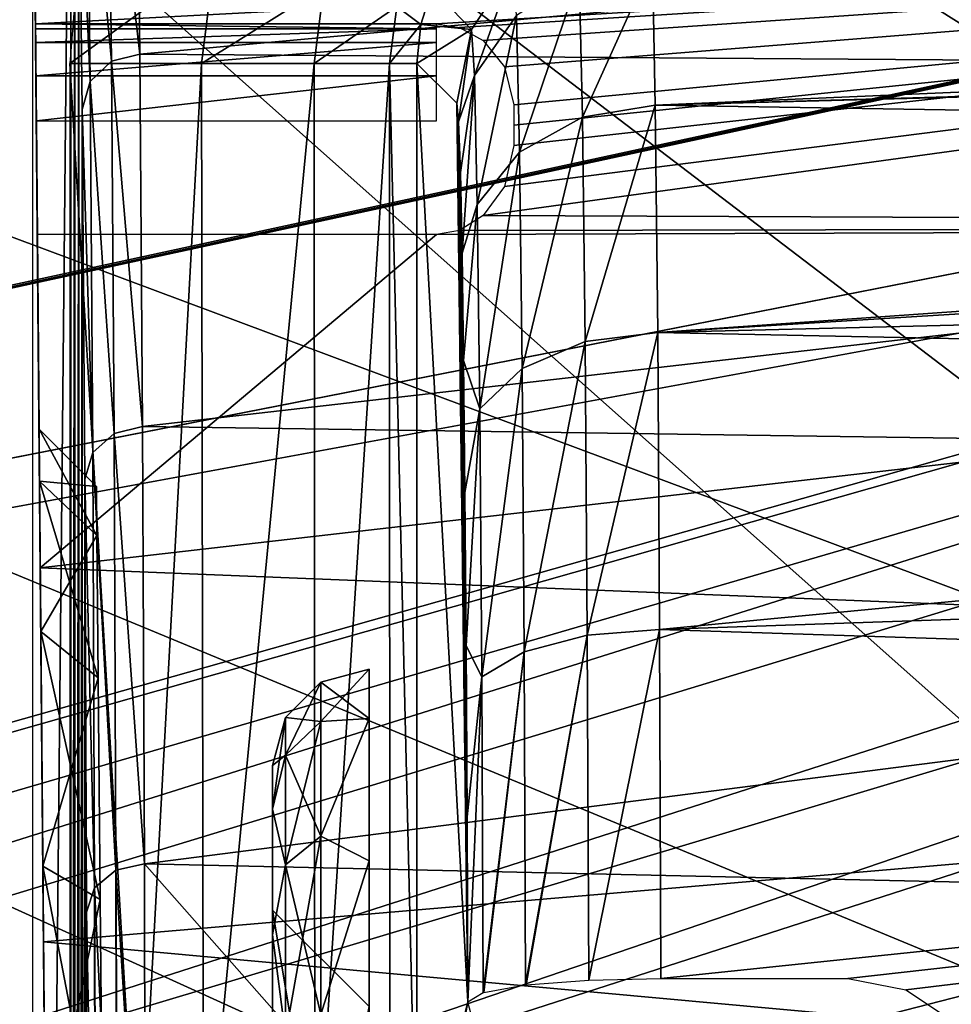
# Model space of a CAD drawing. Header units: millimetres. Extents: x -75 to 75, y -30 to 50.
# Tile 125 of 256: x -16.06 to -11.23, y 12.51 to 17.62. Entities that reach past the tile are written whole.
import ezdxf

# ---------------------------------------------------------------- set-up
doc = ezdxf.new("R2010")
doc.units = ezdxf.units.MM
doc.header["$LTSCALE"] = 81.481481
for name, color, linetype in [('14', 7, 'CONTINUOUS'), ('16', 7, 'CONTINUOUS'), ('31', 7, 'CONTINUOUS'), ('36', 7, 'CONTINUOUS'), ('37', 7, 'CONTINUOUS'), ('4', 7, 'CONTINUOUS'), ('460', 7, 'CONTINUOUS'), ('461', 7, 'CONTINUOUS'), ('466', 7, 'CONTINUOUS'), ('467', 7, 'CONTINUOUS'), ('497', 7, 'CONTINUOUS'), ('517', 7, 'CONTINUOUS'), ('518', 7, 'CONTINUOUS'), ('537', 7, 'CONTINUOUS'), ('538', 7, 'CONTINUOUS'), ('587', 7, 'CONTINUOUS'), ('596', 7, 'CONTINUOUS'), ('598', 7, 'CONTINUOUS'), ('599', 7, 'CONTINUOUS'), ('6', 7, 'CONTINUOUS'), ('604', 7, 'CONTINUOUS'), ('608', 7, 'CONTINUOUS'), ('609', 7, 'CONTINUOUS'), ('618', 7, 'CONTINUOUS'), ('619', 7, 'CONTINUOUS'), ('623', 7, 'CONTINUOUS'), ('624', 7, 'CONTINUOUS'), ('632', 7, 'CONTINUOUS'), ('633', 7, 'CONTINUOUS'), ('75', 7, 'CONTINUOUS'), ('76', 7, 'CONTINUOUS'), ('771', 7, 'CONTINUOUS'), ('8', 7, 'CONTINUOUS')]:
    doc.layers.add(name, color=color, linetype=linetype)

msp = doc.modelspace()

# ---------------------------------------------------------------- linework, layer by layer
at = {"layer": '14', "color": 251, "linetype": 'Continuous', "true_color": 0x565d62}
for points in [[(-58.6077, 7.0323, 96.607), (-58.9411, 32.5, 96.9404), (58.9411, 32.5, 96.9404), (-58.6077, 7.0323, 96.607)], [(-58.5539, 7.0314, 96.607), (-58.6077, 7.0323, 96.607), (58.9411, 32.5, 96.9404), (-58.5539, 7.0314, 96.607)], [(-58.5, 7.0311, 96.607), (-58.5539, 7.0314, 96.607), (58.9411, 32.5, 96.9404), (-58.5, 7.0311, 96.607)], [(-2.3593, 18.0402, 96.7511), (-58.5, 7.0311, 96.607), (58.9411, 32.5, 96.9404), (-2.3593, 18.0402, 96.7511)], [(-2.5034, 7.0311, 96.607), (-58.5, 7.0311, 96.607), (-2.3593, 18.0402, 96.7511), (-2.5034, 7.0311, 96.607)]]:
    msp.add_3dface(points, dxfattribs=at)
at = {"layer": '16', "color": 251, "linetype": 'Continuous', "true_color": 0x565d62}
for points in [[(-2.7755, 11.5118, -96.6657), (-2.487, 28.0402, -96.882), (-58.9411, 32.5, -96.9404), (-2.7755, 11.5118, -96.6657)], [(-2.8621, 9.2649, -96.6362), (-2.7755, 11.5118, -96.6657), (-58.9411, 32.5, -96.9404), (-2.8621, 9.2649, -96.6362)], [(-2.9458, 7.0311, -96.607), (-2.8621, 9.2649, -96.6362), (-58.9411, 32.5, -96.9404), (-2.9458, 7.0311, -96.607)], [(-58.5, 7.0311, -96.607), (-2.9458, 7.0311, -96.607), (-58.9411, 32.5, -96.9404), (-58.5, 7.0311, -96.607)]]:
    msp.add_3dface(points, dxfattribs=at)
at = {"layer": '31', "color": 251, "linetype": 'Continuous', "true_color": 0x565d62}
for points in [[(-16.1484, 37, 105), (-15.8255, 0, 104.5156), (-16.0087, 20.9913, 105.1397), (-16.1484, 37, 105)], [(-16.0087, 20.9913, 105.1397), (-15.8255, 0, 104.5156), (-16.0053, 20.6113, 105.2183), (-16.0087, 20.9913, 105.1397)], [(-16.0053, 20.6113, 105.2183), (-15.8255, 0, 104.5156), (-16.0025, 20.2898, 105.4357), (-16.0053, 20.6113, 105.2183)], [(-16.0025, 20.2898, 105.4357), (-15.8255, 0, 104.5156), (-16.0007, 20.0753, 105.759), (-16.0025, 20.2898, 105.4357)], [(-15.8255, 0, 104.5156), (-16, 20, 106.1397), (-16.0007, 20.0753, 105.759), (-15.8255, 0, 104.5156)], [(-16, 20, 115.2599), (-16, 20, 106.1397), (-15.9409, 13.229, 111.5534), (-16, 20, 115.2599)], [(-15.9997, 19.9701, 116.7727), (-16, 20, 115.2599), (-15.9409, 13.229, 111.5534), (-15.9997, 19.9701, 116.7727)], [(-16, 20, 106.1397), (-15.8255, 0, 104.5156), (-15.9409, 13.229, 111.5534), (-16, 20, 106.1397)], [(-15.9964, 19.5893, 118.8363), (-15.9997, 19.9701, 116.7727), (-15.9515, 14.4449, 112.7695), (-15.9964, 19.5893, 118.8363)], [(-15.9515, 14.4449, 112.7695), (-15.9997, 19.9701, 116.7727), (-15.9409, 13.229, 111.5534), (-15.9515, 14.4449, 112.7695)], [(-15.9894, 18.7863, 120.7751), (-15.9964, 19.5893, 118.8363), (-15.9515, 14.4449, 112.7695), (-15.9894, 18.7863, 120.7751)], [(-15.979, 17.5963, 122.5035), (-15.9894, 18.7863, 120.7751), (-15.9583, 15.2256, 114.3019), (-15.979, 17.5963, 122.5035)], [(-15.9583, 15.2256, 114.3019), (-15.9894, 18.7863, 120.7751), (-15.9515, 14.4449, 112.7695), (-15.9583, 15.2256, 114.3019)], [(-15.9788, 17.5706, 123.0929), (-15.979, 17.5963, 122.5035), (-15.9583, 15.2256, 114.3019), (-15.9788, 17.5706, 123.0929)], [(-15.9782, 17.5004, 123.3273), (-15.9788, 17.5706, 123.0929), (-15.9583, 15.2256, 114.3019), (-15.9782, 17.5004, 123.3273)], [(-15.9767, 17.3273, 123.5004), (-15.9782, 17.5004, 123.3273), (-15.9583, 15.2256, 114.3019), (-15.9767, 17.3273, 123.5004)], [(-15.9746, 17.0929, 123.5706), (-15.9767, 17.3273, 123.5004), (-15.9583, 15.2256, 114.3019), (-15.9746, 17.0929, 123.5706)], [(-15.9695, 16.5035, 123.5963), (-15.9746, 17.0929, 123.5706), (-15.9607, 15.4944, 116), (-15.9695, 16.5035, 123.5963)], [(-15.9607, 15.4944, 116), (-15.9746, 17.0929, 123.5706), (-15.9583, 15.2256, 114.3019), (-15.9607, 15.4944, 116)], [(-15.9544, 14.7751, 124.7863), (-15.9695, 16.5035, 123.5963), (-15.9583, 15.2254, 117.6985), (-15.9544, 14.7751, 124.7863)], [(-15.9695, 16.5035, 123.5963), (-15.9607, 15.4944, 116), (-15.9583, 15.2254, 117.6985), (-15.9695, 16.5035, 123.5963)], [(-15.9515, 14.4447, 119.2308), (-15.9544, 14.7751, 124.7863), (-15.9583, 15.2254, 117.6985), (-15.9515, 14.4447, 119.2308)], [(-15.9409, 13.2286, 120.4469), (-15.9544, 14.7751, 124.7863), (-15.9515, 14.4447, 119.2308), (-15.9409, 13.2286, 120.4469)], [(-15.9375, 12.8364, 125.5893), (-15.9544, 14.7751, 124.7863), (-15.9409, 13.2286, 120.4469), (-15.9375, 12.8364, 125.5893)], [(-15.9409, 13.229, 111.5534), (-15.8255, 0, 104.5156), (-15.9275, 11.6966, 110.7725), (-15.9409, 13.229, 111.5534)], [(-15.9275, 11.6962, 121.2276), (-15.9375, 12.8364, 125.5893), (-15.9409, 13.2286, 120.4469), (-15.9275, 11.6962, 121.2276)], [(-15.9195, 10.7727, 125.9701), (-15.9375, 12.8364, 125.5893), (-15.9275, 11.6962, 121.2276), (-15.9195, 10.7727, 125.9701)]]:
    msp.add_3dface(points, dxfattribs=at)
at = {"layer": '36', "color": 251, "linetype": 'Continuous', "true_color": 0x565d62}
for points in [[(-15.9788, 17.5706, 123.0929), (-15.9782, 17.5004, 123.3273), (-13.9, 17.5706, 123.0929), (-15.9788, 17.5706, 123.0929)], [(-13.9, 17.5706, 123.0929), (-15.9782, 17.5004, 123.3273), (-13.9, 17.5004, 123.3273), (-13.9, 17.5706, 123.0929)], [(-15.9782, 17.5004, 123.3273), (-15.9767, 17.3273, 123.5004), (-13.9, 17.5004, 123.3273), (-15.9782, 17.5004, 123.3273)], [(-13.9, 17.5004, 123.3273), (-15.9767, 17.3273, 123.5004), (-13.9, 17.3273, 123.5004), (-13.9, 17.5004, 123.3273)], [(-15.9767, 17.3273, 123.5004), (-15.9746, 17.0929, 123.5706), (-13.9, 17.3273, 123.5004), (-15.9767, 17.3273, 123.5004)], [(-13.9, 17.3273, 123.5004), (-15.9746, 17.0929, 123.5706), (-13.9, 17.0929, 123.5706), (-13.9, 17.3273, 123.5004)]]:
    msp.add_3dface(points, dxfattribs=at)
at = {"layer": '37', "color": 251, "linetype": 'Continuous', "true_color": 0x565d62}
for points in [[(-15.979, 17.5963, 122.5035), (-15.9788, 17.5706, 123.0929), (-13.9, 17.5706, 123.0929), (-15.979, 17.5963, 122.5035)], [(-13.9, 17.5963, 122.5035), (-15.979, 17.5963, 122.5035), (-13.9, 17.5706, 123.0929), (-13.9, 17.5963, 122.5035)]]:
    msp.add_3dface(points, dxfattribs=at)
at = {"layer": '4', "color": 251, "linetype": 'Continuous', "true_color": 0x565d62}
for points in [[(-15.979, 17.5963, 122.5035), (-0.5, 18.4125, 121.4064), (-15.9894, 18.7863, 120.7751), (-15.979, 17.5963, 122.5035)], [(-13.9, 17.5963, 122.5035), (-0.5, 18.4125, 121.4064), (-15.979, 17.5963, 122.5035), (-13.9, 17.5963, 122.5035)], [(-13.7818, 17.5775, 122.5255), (-0.5, 18.4125, 121.4064), (-13.9, 17.5963, 122.5035), (-13.7818, 17.5775, 122.5255)], [(-13.6584, 17.5107, 122.6022), (-0.5, 18.4125, 121.4064), (-13.7818, 17.5775, 122.5255), (-13.6584, 17.5107, 122.6022)], [(-13.6588, 16.6018, 123.5111), (-0.5, 18.4125, 121.4064), (-13.5481, 16.753, 123.3755), (-13.6588, 16.6018, 123.5111)], [(-0.5, 16.5486, 123.5575), (-0.5, 18.4125, 121.4064), (-13.6588, 16.6018, 123.5111), (-0.5, 16.5486, 123.5575)], [(-13.5474, 17.374, 122.7545), (-0.5, 18.4125, 121.4064), (-13.6584, 17.5107, 122.6022), (-13.5474, 17.374, 122.7545)], [(-13.5481, 16.753, 123.3755), (-0.5, 18.4125, 121.4064), (-13.5, 16.9648, 123.1758), (-13.5481, 16.753, 123.3755)], [(-13.5, 17.1758, 122.9648), (-0.5, 18.4125, 121.4064), (-13.5474, 17.374, 122.7545), (-13.5, 17.1758, 122.9648)], [(-13.5, 17.0711, 123.0711), (-0.5, 18.4125, 121.4064), (-13.5, 17.1758, 122.9648), (-13.5, 17.0711, 123.0711)], [(-13.5, 16.9648, 123.1758), (-0.5, 18.4125, 121.4064), (-13.5, 17.0711, 123.0711), (-13.5, 16.9648, 123.1758)], [(-13.782, 16.5254, 123.5776), (-0.5, 16.5486, 123.5575), (-13.6588, 16.6018, 123.5111), (-13.782, 16.5254, 123.5776)], [(-15.9544, 14.7751, 124.7863), (-0.5, 16.5486, 123.5575), (-13.9, 16.5035, 123.5963), (-15.9544, 14.7751, 124.7863)], [(-0.5, 14.1542, 125.0963), (-0.5, 16.5486, 123.5575), (-15.9544, 14.7751, 124.7863), (-0.5, 14.1542, 125.0963)], [(-13.9, 16.5035, 123.5963), (-0.5, 16.5486, 123.5575), (-13.782, 16.5254, 123.5776), (-13.9, 16.5035, 123.5963)], [(-15.9695, 16.5035, 123.5963), (-15.9544, 14.7751, 124.7863), (-13.9, 16.5035, 123.5963), (-15.9695, 16.5035, 123.5963)], [(-15.9375, 12.8364, 125.5893), (-0.5, 14.1542, 125.0963), (-15.9544, 14.7751, 124.7863), (-15.9375, 12.8364, 125.5893)], [(-0.5, 11.4231, 125.8982), (-0.5, 14.1542, 125.0963), (-15.9375, 12.8364, 125.5893), (-0.5, 11.4231, 125.8982)], [(-15.9195, 10.7727, 125.9701), (-0.5, 11.4231, 125.8982), (-15.9375, 12.8364, 125.5893), (-15.9195, 10.7727, 125.9701)]]:
    msp.add_3dface(points, dxfattribs=at)
at = {"layer": '460', "color": 251, "linetype": 'Continuous', "true_color": 0x464b4f}
for points in [[(-15.9931, -0.0814, 159.707), (-15.9931, 20.0814, 159.707), (-15.7958, 19.8841, 137.0956), (-15.9931, -0.0814, 159.707)], [(-15.7958, 0.1159, 137.0956), (-15.9931, -0.0814, 159.707), (-15.7958, 19.8841, 137.0956), (-15.7958, 0.1159, 137.0956)], [(-15.7743, 19.5522, 134.6404), (-15.7958, 0.1159, 137.0956), (-15.7958, 19.8841, 137.0956), (-15.7743, 19.5522, 134.6404)], [(-15.7742, 0.4522, 134.6241), (-15.7958, 0.1159, 137.0956), (-15.7743, 19.5522, 134.6404), (-15.7742, 0.4522, 134.6241)], [(-15.7543, 18.6223, 132.3488), (-15.7742, 0.4522, 134.6241), (-15.7743, 19.5522, 134.6404), (-15.7543, 18.6223, 132.3488)], [(-15.7542, 1.3843, 132.3371), (-15.7742, 0.4522, 134.6241), (-15.7543, 18.6223, 132.3488), (-15.7542, 1.3843, 132.3371)], [(-15.737, 17.1528, 130.3598), (-15.7542, 1.3843, 132.3371), (-15.7543, 18.6223, 132.3488), (-15.737, 17.1528, 130.3598)], [(-15.7369, 2.8542, 130.3525), (-15.7542, 1.3843, 132.3371), (-15.737, 17.1528, 130.3598), (-15.7369, 2.8542, 130.3525)], [(-15.7233, 15.2356, 128.7978), (-15.7369, 2.8542, 130.3525), (-15.737, 17.1528, 130.3598), (-15.7233, 15.2356, 128.7978)], [(-15.7233, 4.7701, 128.7943), (-15.7369, 2.8542, 130.3525), (-15.7233, 15.2356, 128.7978), (-15.7233, 4.7701, 128.7943)], [(-15.7143, 12.9906, 127.7607), (-15.7233, 4.7701, 128.7943), (-15.7233, 15.2356, 128.7978), (-15.7143, 12.9906, 127.7607)], [(-15.7145, 10.1128, 127.7826), (-15.7233, 4.7701, 128.7943), (-15.7143, 12.9906, 127.7607), (-15.7145, 10.1128, 127.7826)], [(-15.7134, 10.2975, 127.6533), (-15.7145, 10.1128, 127.7826), (-15.7143, 12.9906, 127.7607), (-15.7134, 10.2975, 127.6533)], [(-15.7104, 10.5585, 127.3132), (-15.7134, 10.2975, 127.6533), (-15.7143, 12.9906, 127.7607), (-15.7104, 10.5585, 127.3132)]]:
    msp.add_3dface(points, dxfattribs=at)
at = {"layer": '461', "color": 251, "linetype": 'Continuous', "true_color": 0x464b4f}
for points in [[(-15.4548, 18.9166, 132.2633), (0.4545, 18.8887, 132.2132), (-15.4376, 17.4389, 130.2285), (-15.4548, 18.9166, 132.2633)], [(0.4545, 18.8887, 132.2132), (0.4729, 17.3268, 130.1104), (-15.4376, 17.4389, 130.2285), (0.4545, 18.8887, 132.2132)], [(-15.4376, 17.4389, 130.2285), (0.4729, 17.3268, 130.1104), (-15.424, 15.5077, 128.6177), (-15.4376, 17.4389, 130.2285)], [(0.4729, 17.3268, 130.1104), (0.4871, 15.2803, 128.4757), (-15.424, 15.5077, 128.6177), (0.4729, 17.3268, 130.1104)], [(-15.424, 15.5077, 128.6177), (0.4871, 15.2803, 128.4757), (-15.4147, 13.2407, 127.5293), (-15.424, 15.5077, 128.6177)], [(0.4871, 15.2803, 128.4757), (0.4964, 12.8845, 127.417), (-15.4147, 13.2407, 127.5293), (0.4871, 15.2803, 128.4757)], [(-15.4147, 13.2407, 127.5293), (0.4964, 12.8845, 127.417), (-13.2402, 10.7761, 127.0296), (-15.4147, 13.2407, 127.5293)], [(-15.4105, 10.7761, 127.0296), (-15.4147, 13.2407, 127.5293), (-13.2402, 10.7761, 127.0296), (-15.4105, 10.7761, 127.0296)], [(0.4964, 12.8845, 127.417), (0.5, 10.2981, 127.0044), (-13.2402, 10.7761, 127.0296), (0.4964, 12.8845, 127.417)]]:
    msp.add_3dface(points, dxfattribs=at)
at = {"layer": '466', "color": 251, "linetype": 'Continuous', "true_color": 0x464b4f}
for points in [[(-14.0018, 17.3902, 160.7157), (-13.7377, 12.5241, 130.4493), (-13.7958, 17.1842, 137.1131), (-14.0018, 17.3902, 160.7157)], [(-14.0018, 11.4672, 160.7157), (-13.7377, 12.5241, 130.4493), (-14.0018, 17.3902, 160.7157), (-14.0018, 11.4672, 160.7157)], [(-13.7958, 17.1842, 137.1131), (-13.7377, 12.5241, 130.4493), (-13.7861, 17.0877, 136.0007), (-13.7958, 17.1842, 137.1131)], [(-13.7861, 17.0877, 136.0007), (-13.7377, 12.5241, 130.4493), (-13.7768, 16.8251, 134.9318), (-13.7861, 17.0877, 136.0007)], [(-13.7768, 16.8251, 134.9318), (-13.7377, 12.5241, 130.4493), (-13.768, 16.4079, 133.9269), (-13.7768, 16.8251, 134.9318)], [(-13.768, 16.4079, 133.9269), (-13.7377, 12.5241, 130.4493), (-13.76, 15.8501, 133.0052), (-13.768, 16.4079, 133.9269)], [(-13.76, 15.8501, 133.0052), (-13.7377, 12.5241, 130.4493), (-13.7528, 15.1662, 132.183), (-13.76, 15.8501, 133.0052)], [(-13.7528, 15.1662, 132.183), (-13.7377, 12.5241, 130.4493), (-13.7466, 14.3717, 131.4744), (-13.7528, 15.1662, 132.183)], [(-13.7466, 14.3717, 131.4744), (-13.7377, 12.5241, 130.4493), (-13.7415, 13.4843, 130.8927), (-13.7466, 14.3717, 131.4744)]]:
    msp.add_3dface(points, dxfattribs=at)
at = {"layer": '467', "color": 251, "linetype": 'Continuous', "true_color": 0x464b4f}
for points in [[(-12.7806, 17.9187, 135.1155), (-12.7662, 17.1745, 133.2459), (1.8629, 17.8044, 134.7192), (-12.7806, 17.9187, 135.1155)], [(1.8629, 17.8044, 134.7192), (-12.7662, 17.1745, 133.2459), (1.4974, 17.5811, 134.1002), (1.8629, 17.8044, 134.7192)], [(1.4974, 17.5811, 134.1002), (-12.7662, 17.1745, 133.2459), (1.4571, 17.5518, 134.0291), (1.4974, 17.5811, 134.1002)], [(1.4571, 17.5518, 134.0291), (-12.7662, 17.1745, 133.2459), (0.8701, 16.9559, 132.8715), (1.4571, 17.5518, 134.0291)], [(-12.7662, 17.1745, 133.2459), (-12.7537, 15.9966, 131.6144), (0.8701, 16.9559, 132.8715), (-12.7662, 17.1745, 133.2459)], [(0.8701, 16.9559, 132.8715), (-12.7537, 15.9966, 131.6144), (0.7885, 16.8315, 132.6771), (0.8701, 16.9559, 132.8715)], [(0.7885, 16.8315, 132.6771), (-12.7537, 15.9966, 131.6144), (0.5612, 16.3265, 131.9921), (0.7885, 16.8315, 132.6771)], [(0.5612, 16.3265, 131.9921), (-12.7537, 15.9966, 131.6144), (0.4747, 15.723, 131.3335), (0.5612, 16.3265, 131.9921)], [(-12.7537, 15.9966, 131.6144), (-12.7438, 14.4563, 130.3195), (0.4747, 15.723, 131.3335), (-12.7537, 15.9966, 131.6144)], [(0.4747, 15.723, 131.3335), (-12.7438, 14.4563, 130.3195), (0.4822, 14.9101, 130.6364), (0.4747, 15.723, 131.3335)], [(0.4822, 14.9101, 130.6364), (-12.7438, 14.4563, 130.3195), (0.4885, 14.0258, 130.0585), (0.4822, 14.9101, 130.6364)], [(-12.7438, 14.4563, 130.3195), (-12.7371, 12.6465, 129.4397), (0.4885, 14.0258, 130.0585), (-12.7438, 14.4563, 130.3195)], [(-12.7371, 12.6465, 129.4397), (-11.7674, 12.6465, 129.4397), (0.4885, 14.0258, 130.0585), (-12.7371, 12.6465, 129.4397)], [(0.4885, 14.0258, 130.0585), (-11.7674, 12.6465, 129.4397), (-11.4679, 12.5872, 129.4197), (0.4885, 14.0258, 130.0585)], [(-11.2099, 12.4168, 129.365), (0.4885, 14.0258, 130.0585), (-11.4679, 12.5872, 129.4197), (-11.2099, 12.4168, 129.365)]]:
    msp.add_3dface(points, dxfattribs=at)
at = {"layer": '497', "color": 251, "linetype": 'Continuous', "true_color": 0x464b4f}
for points in [[(-15.4548, 18.9166, 132.2633), (-15.4376, 17.4389, 130.2285), (-15.6036, 18.8788, 132.2765), (-15.4548, 18.9166, 132.2633)], [(-15.6036, 18.8788, 132.2765), (-15.5859, 17.4022, 130.2467), (-15.7138, 18.7711, 132.308), (-15.6036, 18.8788, 132.2765)], [(-15.6036, 18.8788, 132.2765), (-15.4376, 17.4389, 130.2285), (-15.5859, 17.4022, 130.2467), (-15.6036, 18.8788, 132.2765)], [(-15.7543, 18.6223, 132.3488), (-15.7138, 18.7711, 132.308), (-15.6962, 17.2977, 130.295), (-15.7543, 18.6223, 132.3488)], [(-15.7138, 18.7711, 132.308), (-15.5859, 17.4022, 130.2467), (-15.6962, 17.2977, 130.295), (-15.7138, 18.7711, 132.308)], [(-15.737, 17.1528, 130.3598), (-15.7543, 18.6223, 132.3488), (-15.6962, 17.2977, 130.295), (-15.737, 17.1528, 130.3598)], [(-15.4376, 17.4389, 130.2285), (-15.424, 15.5077, 128.6177), (-15.5859, 17.4022, 130.2467), (-15.4376, 17.4389, 130.2285)], [(-15.5859, 17.4022, 130.2467), (-15.5718, 15.4725, 128.6415), (-15.6962, 17.2977, 130.295), (-15.5859, 17.4022, 130.2467)], [(-15.5859, 17.4022, 130.2467), (-15.424, 15.5077, 128.6177), (-15.5718, 15.4725, 128.6415), (-15.5859, 17.4022, 130.2467)], [(-15.737, 17.1528, 130.3598), (-15.6962, 17.2977, 130.295), (-15.6824, 15.3732, 128.7076), (-15.737, 17.1528, 130.3598)], [(-15.6962, 17.2977, 130.295), (-15.5718, 15.4725, 128.6415), (-15.6824, 15.3732, 128.7076), (-15.6962, 17.2977, 130.295)], [(-15.7233, 15.2356, 128.7978), (-15.737, 17.1528, 130.3598), (-15.6824, 15.3732, 128.7076), (-15.7233, 15.2356, 128.7978)], [(-15.5718, 15.4725, 128.6415), (-15.5624, 13.2076, 127.5593), (-15.6824, 15.3732, 128.7076), (-15.5718, 15.4725, 128.6415)], [(-15.424, 15.5077, 128.6177), (-15.4147, 13.2407, 127.5293), (-15.5718, 15.4725, 128.6415), (-15.424, 15.5077, 128.6177)], [(-15.5718, 15.4725, 128.6415), (-15.4147, 13.2407, 127.5293), (-15.5624, 13.2076, 127.5593), (-15.5718, 15.4725, 128.6415)], [(-15.7233, 15.2356, 128.7978), (-15.6824, 15.3732, 128.7076), (-15.6731, 13.1167, 127.644), (-15.7233, 15.2356, 128.7978)], [(-15.6824, 15.3732, 128.7076), (-15.5624, 13.2076, 127.5593), (-15.6731, 13.1167, 127.644), (-15.6824, 15.3732, 128.7076)], [(-15.7143, 12.9906, 127.7607), (-15.7233, 15.2356, 128.7978), (-15.6731, 13.1167, 127.644), (-15.7143, 12.9906, 127.7607)], [(-15.4147, 13.2407, 127.5293), (-15.4105, 10.7761, 127.0296), (-15.5624, 13.2076, 127.5593), (-15.4147, 13.2407, 127.5293)], [(-15.5624, 13.2076, 127.5593), (-15.558, 10.7479, 127.0664), (-15.6731, 13.1167, 127.644), (-15.5624, 13.2076, 127.5593)], [(-15.558, 10.7479, 127.0664), (-15.5624, 13.2076, 127.5593), (-15.5483, 10.7517, 127.0614), (-15.558, 10.7479, 127.0664)], [(-15.5624, 13.2076, 127.5593), (-15.4105, 10.7761, 127.0296), (-15.5483, 10.7517, 127.0614), (-15.5624, 13.2076, 127.5593)], [(-15.7143, 12.9906, 127.7607), (-15.6731, 13.1167, 127.644), (-15.6689, 10.6684, 127.17), (-15.7143, 12.9906, 127.7607)], [(-15.6731, 13.1167, 127.644), (-15.6627, 10.6758, 127.1603), (-15.6689, 10.6684, 127.17), (-15.6731, 13.1167, 127.644)], [(-15.558, 10.7479, 127.0664), (-15.6627, 10.6758, 127.1603), (-15.6731, 13.1167, 127.644), (-15.558, 10.7479, 127.0664)], [(-15.7104, 10.5585, 127.3132), (-15.7143, 12.9906, 127.7607), (-15.6689, 10.6684, 127.17), (-15.7104, 10.5585, 127.3132)]]:
    msp.add_3dface(points, dxfattribs=at)
at = {"layer": '517', "color": 251, "linetype": 'Continuous', "true_color": 0x464b4f}
for points in [[(-13.7197, 17.5669, 137.1104), (-13.5026, 17.8915, 137.1095), (-13.9232, 17.779, 160.7206), (-13.7197, 17.5669, 137.1104)], [(-13.9812, 17.5925, 160.7186), (-13.7197, 17.5669, 137.1104), (-13.9232, 17.779, 160.7206), (-13.9812, 17.5925, 160.7186)], [(-14.0018, 17.3902, 160.7157), (-13.7197, 17.5669, 137.1104), (-13.9812, 17.5925, 160.7186), (-14.0018, 17.3902, 160.7157)], [(-14.0018, 17.3902, 160.7157), (-13.7958, 17.1842, 137.1131), (-13.7197, 17.5669, 137.1104), (-14.0018, 17.3902, 160.7157)]]:
    msp.add_3dface(points, dxfattribs=at)
at = {"layer": '518', "color": 251, "linetype": 'Continuous', "true_color": 0x464b4f}
for points in [[(-13.5026, 17.8915, 137.1095), (-13.7197, 17.5669, 137.1104), (-13.7038, 17.3286, 135.2915), (-13.5026, 17.8915, 137.1095)], [(-13.486, 17.6393, 135.1979), (-13.5026, 17.8915, 137.1095), (-13.7038, 17.3286, 135.2915), (-13.486, 17.6393, 135.1979)], [(-13.1444, 17.1121, 133.2865), (-12.7806, 17.9187, 135.1155), (-13.1606, 17.8467, 135.1368), (-13.1444, 17.1121, 133.2865)], [(-12.7662, 17.1745, 133.2459), (-12.7806, 17.9187, 135.1155), (-13.1444, 17.1121, 133.2865), (-12.7662, 17.1745, 133.2459)], [(-13.4703, 16.9311, 133.4046), (-13.1606, 17.8467, 135.1368), (-13.486, 17.6393, 135.1979), (-13.4703, 16.9311, 133.4046)], [(-13.1444, 17.1121, 133.2865), (-13.1606, 17.8467, 135.1368), (-13.4703, 16.9311, 133.4046), (-13.1444, 17.1121, 133.2865)], [(-13.6889, 16.6597, 133.5833), (-13.486, 17.6393, 135.1979), (-13.7038, 17.3286, 135.2915), (-13.6889, 16.6597, 133.5833)], [(-13.4703, 16.9311, 133.4046), (-13.486, 17.6393, 135.1979), (-13.6889, 16.6597, 133.5833), (-13.4703, 16.9311, 133.4046)], [(-13.7958, 17.1842, 137.1131), (-13.7861, 17.0877, 136.0007), (-13.7197, 17.5669, 137.1104), (-13.7958, 17.1842, 137.1131)], [(-13.7197, 17.5669, 137.1104), (-13.7861, 17.0877, 136.0007), (-13.7038, 17.3286, 135.2915), (-13.7197, 17.5669, 137.1104)], [(-13.7861, 17.0877, 136.0007), (-13.7768, 16.8251, 134.9318), (-13.7038, 17.3286, 135.2915), (-13.7861, 17.0877, 136.0007)], [(-13.7768, 16.8251, 134.9318), (-13.768, 16.4079, 133.9269), (-13.7038, 17.3286, 135.2915), (-13.7768, 16.8251, 134.9318)], [(-13.768, 16.4079, 133.9269), (-13.6889, 16.6597, 133.5833), (-13.7038, 17.3286, 135.2915), (-13.768, 16.4079, 133.9269)], [(-13.1303, 15.9487, 131.6709), (-12.7662, 17.1745, 133.2459), (-13.1444, 17.1121, 133.2865), (-13.1303, 15.9487, 131.6709)], [(-12.7537, 15.9966, 131.6144), (-12.7662, 17.1745, 133.2459), (-13.1303, 15.9487, 131.6709), (-12.7537, 15.9966, 131.6144)], [(-13.4566, 15.8091, 131.8365), (-13.1444, 17.1121, 133.2865), (-13.4703, 16.9311, 133.4046), (-13.4566, 15.8091, 131.8365)], [(-13.1303, 15.9487, 131.6709), (-13.1444, 17.1121, 133.2865), (-13.4566, 15.8091, 131.8365), (-13.1303, 15.9487, 131.6709)], [(-13.6758, 15.5994, 132.0863), (-13.4703, 16.9311, 133.4046), (-13.6889, 16.6597, 133.5833), (-13.6758, 15.5994, 132.0863)], [(-13.4566, 15.8091, 131.8365), (-13.4703, 16.9311, 133.4046), (-13.6758, 15.5994, 132.0863), (-13.4566, 15.8091, 131.8365)], [(-13.768, 16.4079, 133.9269), (-13.76, 15.8501, 133.0052), (-13.6889, 16.6597, 133.5833), (-13.768, 16.4079, 133.9269)], [(-13.76, 15.8501, 133.0052), (-13.6758, 15.5994, 132.0863), (-13.6889, 16.6597, 133.5833), (-13.76, 15.8501, 133.0052)], [(-13.1191, 14.4267, 130.3875), (-12.7537, 15.9966, 131.6144), (-13.1303, 15.9487, 131.6709), (-13.1191, 14.4267, 130.3875)], [(-12.7438, 14.4563, 130.3195), (-12.7537, 15.9966, 131.6144), (-13.1191, 14.4267, 130.3875), (-12.7438, 14.4563, 130.3195)], [(-13.4457, 14.3404, 130.5873), (-13.1303, 15.9487, 131.6709), (-13.4566, 15.8091, 131.8365), (-13.4457, 14.3404, 130.5873)], [(-13.1191, 14.4267, 130.3875), (-13.1303, 15.9487, 131.6709), (-13.4457, 14.3404, 130.5873), (-13.1191, 14.4267, 130.3875)], [(-13.76, 15.8501, 133.0052), (-13.7528, 15.1662, 132.183), (-13.6758, 15.5994, 132.0863), (-13.76, 15.8501, 133.0052)], [(-13.6654, 14.2099, 130.8885), (-13.4566, 15.8091, 131.8365), (-13.6758, 15.5994, 132.0863), (-13.6654, 14.2099, 130.8885)], [(-13.4457, 14.3404, 130.5873), (-13.4566, 15.8091, 131.8365), (-13.6654, 14.2099, 130.8885), (-13.4457, 14.3404, 130.5873)], [(-13.7528, 15.1662, 132.183), (-13.7466, 14.3717, 131.4744), (-13.6758, 15.5994, 132.0863), (-13.7528, 15.1662, 132.183)], [(-13.7466, 14.3717, 131.4744), (-13.6654, 14.2099, 130.8885), (-13.6758, 15.5994, 132.0863), (-13.7466, 14.3717, 131.4744)], [(-13.1115, 12.6379, 129.5136), (-12.7438, 14.4563, 130.3195), (-13.1191, 14.4267, 130.3875), (-13.1115, 12.6379, 129.5136)], [(-12.7371, 12.6465, 129.4397), (-12.7438, 14.4563, 130.3195), (-13.1115, 12.6379, 129.5136), (-12.7371, 12.6465, 129.4397)], [(-13.4383, 12.6124, 129.7314), (-13.1191, 14.4267, 130.3875), (-13.4457, 14.3404, 130.5873), (-13.4383, 12.6124, 129.7314)], [(-13.4348, 12.6128, 129.728), (-13.1191, 14.4267, 130.3875), (-13.4383, 12.6124, 129.7314), (-13.4348, 12.6128, 129.728)], [(-13.1115, 12.6379, 129.5136), (-13.1191, 14.4267, 130.3875), (-13.4348, 12.6128, 129.728), (-13.1115, 12.6379, 129.5136)], [(-13.7466, 14.3717, 131.4744), (-13.7415, 13.4843, 130.8927), (-13.6654, 14.2099, 130.8885), (-13.7466, 14.3717, 131.4744)], [(-13.6582, 12.5729, 130.0601), (-13.4457, 14.3404, 130.5873), (-13.6654, 14.2099, 130.8885), (-13.6582, 12.5729, 130.0601)], [(-13.6556, 12.5737, 130.0542), (-13.4457, 14.3404, 130.5873), (-13.6582, 12.5729, 130.0601), (-13.6556, 12.5737, 130.0542)], [(-13.4383, 12.6124, 129.7314), (-13.4457, 14.3404, 130.5873), (-13.6556, 12.5737, 130.0542), (-13.4383, 12.6124, 129.7314)], [(-13.7415, 13.4843, 130.8927), (-13.7377, 12.5241, 130.4493), (-13.6654, 14.2099, 130.8885), (-13.7415, 13.4843, 130.8927)], [(-13.7377, 12.5241, 130.4493), (-13.6582, 12.5729, 130.0601), (-13.6654, 14.2099, 130.8885), (-13.7377, 12.5241, 130.4493)]]:
    msp.add_3dface(points, dxfattribs=at)
at = {"layer": '537', "color": 251, "linetype": 'Continuous', "true_color": 0x464b4f}
for points in [[(-15.8017, 17.3902, 162.5), (-15.0489, 17.9387, 162.3664), (-15.7643, 17.8465, 162.5), (-15.8017, 17.3902, 162.5)], [(-15.1178, 17.3902, 162.365), (-15.0489, 17.9387, 162.3664), (-15.8017, 17.3902, 162.5), (-15.1178, 17.3902, 162.365)], [(-15.1178, 17.3902, 162.365), (-14.4852, 17.7877, 161.9813), (-15.0489, 17.9387, 162.3664), (-15.1178, 17.3902, 162.365)], [(-14.535, 17.3902, 161.9788), (-14.4852, 17.7877, 161.9813), (-15.1178, 17.3902, 162.365), (-14.535, 17.3902, 161.9788)], [(-14.535, 17.3902, 161.9788), (-14.1057, 17.686, 161.403), (-14.4852, 17.7877, 161.9813), (-14.535, 17.3902, 161.9788)], [(-13.9812, 17.5925, 160.7186), (-13.9232, 17.779, 160.7206), (-14.1057, 17.686, 161.403), (-13.9812, 17.5925, 160.7186)], [(-14.1433, 17.3902, 161.3997), (-14.1057, 17.686, 161.403), (-14.535, 17.3902, 161.9788), (-14.1433, 17.3902, 161.3997)], [(-14.1433, 17.3902, 161.3997), (-13.9812, 17.5925, 160.7186), (-14.1057, 17.686, 161.403), (-14.1433, 17.3902, 161.3997)], [(-14.0018, 17.3902, 160.7157), (-13.9812, 17.5925, 160.7186), (-14.1433, 17.3902, 161.3997), (-14.0018, 17.3902, 160.7157)]]:
    msp.add_3dface(points, dxfattribs=at)
at = {"layer": '538', "color": 251, "linetype": 'Continuous', "true_color": 0x464b4f}
for points in [[(-15.4443, 11.3959, 162.4642), (-15.8017, 17.3902, 162.5), (-15.8017, 11.3945, 162.5), (-15.4443, 11.3959, 162.4642)], [(-15.1178, 17.3902, 162.365), (-15.8017, 17.3902, 162.5), (-15.4443, 11.3959, 162.4642), (-15.1178, 17.3902, 162.365)], [(-15.1089, 11.4001, 162.3613), (-15.1178, 17.3902, 162.365), (-15.4443, 11.3959, 162.4642), (-15.1089, 11.4001, 162.3613)], [(-14.535, 17.3902, 161.9788), (-15.1178, 17.3902, 162.365), (-15.1089, 11.4001, 162.3613), (-14.535, 17.3902, 161.9788)], [(-14.5312, 11.4159, 161.9751), (-14.535, 17.3902, 161.9788), (-15.1089, 11.4001, 162.3613), (-14.5312, 11.4159, 161.9751)], [(-14.1433, 17.3902, 161.3997), (-14.535, 17.3902, 161.9788), (-14.5312, 11.4159, 161.9751), (-14.1433, 17.3902, 161.3997)], [(-14.1429, 11.4393, 161.3987), (-14.1433, 17.3902, 161.3997), (-14.5312, 11.4159, 161.9751), (-14.1429, 11.4393, 161.3987)], [(-14.0018, 11.4672, 160.7157), (-14.0018, 17.3902, 160.7157), (-14.1433, 17.3902, 161.3997), (-14.0018, 11.4672, 160.7157)], [(-14.0018, 11.4672, 160.7157), (-14.1433, 17.3902, 161.3997), (-14.1429, 11.4393, 161.3987), (-14.0018, 11.4672, 160.7157)]]:
    msp.add_3dface(points, dxfattribs=at)
at = {"layer": '587', "color": 251, "linetype": 'Continuous', "true_color": 0x464b4f}
for points in [[(-13.7377, 12.5241, 130.4493), (-14.0018, 11.4672, 160.7157), (-13.9616, 11.3173, 160.7108), (-13.7377, 12.5241, 130.4493)], [(-13.6975, 12.3742, 130.4444), (-13.7377, 12.5241, 130.4493), (-13.9616, 11.3173, 160.7108), (-13.6975, 12.3742, 130.4444)]]:
    msp.add_3dface(points, dxfattribs=at)
at = {"layer": '596', "linetype": 'Continuous'}
for points in [[(-14.75, 13.5239, 117.2825), (-14.75, 13.75, 116), (-14.75, 13.5239, 114.7175), (-14.75, 13.5239, 117.2825)], [(-14.75, 13.5239, 117.2825), (-14.75, 13, 114.2679), (-14.75, 13, 117.7321), (-14.75, 13.5239, 117.2825)], [(-14.75, 13.5239, 117.2825), (-14.75, 13.5239, 114.7175), (-14.75, 13, 114.2679), (-14.75, 13.5239, 117.2825)], [(-14.75, 13.5239, 114.7175), (-14.75, 12.8726, 113.5895), (-14.75, 13, 114.2679), (-14.75, 13.5239, 114.7175)], [(-14.75, 12.8726, 118.4105), (-14.75, 13.5239, 117.2825), (-14.75, 13, 117.7321), (-14.75, 12.8726, 118.4105)], [(-14.75, 10, 119.4641), (-14.75, 12.8726, 118.4105), (-14.75, 13, 117.7321), (-14.75, 10, 119.4641)], [(-14.75, 11.875, 112.7524), (-14.75, 10.6512, 112.307), (-14.75, 13, 114.2679), (-14.75, 11.875, 112.7524)], [(-14.75, 13, 114.2679), (-14.75, 10.6512, 112.307), (-14.75, 10, 112.5359), (-14.75, 13, 114.2679)], [(-14.75, 12.8726, 113.5895), (-14.75, 11.875, 112.7524), (-14.75, 13, 114.2679), (-14.75, 12.8726, 113.5895)], [(-14.75, 11.875, 119.2476), (-14.75, 12.8726, 118.4105), (-14.75, 10, 119.4641), (-14.75, 11.875, 119.2476)]]:
    msp.add_3dface(points, dxfattribs=at)
at = {"layer": '598', "linetype": 'Continuous'}
for points in [[(-14.4998, 14.1831, 116), (-14.4998, 13.9784, 117.2927), (-14.25, 14.25, 116), (-14.4998, 14.1831, 116)], [(-14.25, 14.25, 116), (-14.4998, 13.9784, 117.2927), (-14.25, 13.9937, 117.4536), (-14.25, 14.25, 116)], [(-14.4998, 14.1831, 116), (-14.683, 13.8042, 117.2361), (-14.4998, 13.9784, 117.2927), (-14.4998, 14.1831, 116)], [(-14.683, 14, 116), (-14.683, 13.8042, 117.2361), (-14.4998, 14.1831, 116), (-14.683, 14, 116)], [(-14.75, 13.75, 116), (-14.75, 13.5239, 117.2825), (-14.683, 14, 116), (-14.75, 13.75, 116)], [(-14.683, 14, 116), (-14.75, 13.5239, 117.2825), (-14.683, 13.8042, 117.2361), (-14.683, 14, 116)], [(-14.25, 13.9937, 117.4536), (-14.4998, 13.3842, 118.4588), (-14.25, 13.2557, 118.7318), (-14.25, 13.9937, 117.4536)], [(-14.4998, 13.9784, 117.2927), (-14.4998, 13.3842, 118.4588), (-14.25, 13.9937, 117.4536), (-14.4998, 13.9784, 117.2927)], [(-14.4998, 13.9784, 117.2927), (-14.683, 13.2361, 118.3511), (-14.4998, 13.3842, 118.4588), (-14.4998, 13.9784, 117.2927)], [(-14.683, 13.8042, 117.2361), (-14.683, 13.2361, 118.3511), (-14.4998, 13.9784, 117.2927), (-14.683, 13.8042, 117.2361)], [(-14.683, 13.8042, 117.2361), (-14.75, 13.5239, 117.2825), (-14.683, 13.2361, 118.3511), (-14.683, 13.8042, 117.2361)], [(-14.75, 13.5239, 117.2825), (-14.75, 12.8726, 118.4105), (-14.683, 13.2361, 118.3511), (-14.75, 13.5239, 117.2825)], [(-14.4998, 13.3842, 118.4588), (-14.683, 12.3511, 119.2361), (-14.4998, 12.4588, 119.3842), (-14.4998, 13.3842, 118.4588)], [(-14.683, 13.2361, 118.3511), (-14.683, 12.3511, 119.2361), (-14.4998, 13.3842, 118.4588), (-14.683, 13.2361, 118.3511)], [(-14.4998, 13.3842, 118.4588), (-14.4998, 12.4588, 119.3842), (-14.25, 13.2557, 118.7318), (-14.4998, 13.3842, 118.4588)], [(-14.683, 13.2361, 118.3511), (-14.75, 12.8726, 118.4105), (-14.683, 12.3511, 119.2361), (-14.683, 13.2361, 118.3511)], [(-14.25, 13.2557, 118.7318), (-14.4998, 12.4588, 119.3842), (-14.25, 12.125, 119.6806), (-14.25, 13.2557, 118.7318)], [(-14.75, 12.8726, 118.4105), (-14.75, 11.875, 119.2476), (-14.683, 12.3511, 119.2361), (-14.75, 12.8726, 118.4105)]]:
    msp.add_3dface(points, dxfattribs=at)
at = {"layer": '599', "linetype": 'Continuous'}
for points in [[(-14.4998, 14.1831, 116), (-14.25, 14.25, 116), (-14.25, 13.9937, 114.5464), (-14.4998, 14.1831, 116)], [(-14.683, 14, 116), (-14.4998, 14.1831, 116), (-14.4998, 13.9784, 114.7073), (-14.683, 14, 116)], [(-14.4998, 13.9784, 114.7073), (-14.4998, 14.1831, 116), (-14.25, 13.9937, 114.5464), (-14.4998, 13.9784, 114.7073)], [(-14.75, 13.75, 116), (-14.683, 14, 116), (-14.683, 13.8042, 114.7639), (-14.75, 13.75, 116)], [(-14.683, 13.8042, 114.7639), (-14.683, 14, 116), (-14.4998, 13.9784, 114.7073), (-14.683, 13.8042, 114.7639)], [(-14.25, 13.2557, 113.2682), (-14.4998, 13.3842, 113.5412), (-14.25, 13.9937, 114.5464), (-14.25, 13.2557, 113.2682)], [(-14.4998, 13.3842, 113.5412), (-14.4998, 13.9784, 114.7073), (-14.25, 13.9937, 114.5464), (-14.4998, 13.3842, 113.5412)], [(-14.4998, 13.3842, 113.5412), (-14.683, 13.8042, 114.7639), (-14.4998, 13.9784, 114.7073), (-14.4998, 13.3842, 113.5412)], [(-14.683, 13.2361, 113.6489), (-14.75, 13.5239, 114.7175), (-14.683, 13.8042, 114.7639), (-14.683, 13.2361, 113.6489)], [(-14.75, 13.5239, 114.7175), (-14.75, 13.75, 116), (-14.683, 13.8042, 114.7639), (-14.75, 13.5239, 114.7175)], [(-14.683, 13.2361, 113.6489), (-14.683, 13.8042, 114.7639), (-14.4998, 13.3842, 113.5412), (-14.683, 13.2361, 113.6489)], [(-14.75, 12.8726, 113.5895), (-14.75, 13.5239, 114.7175), (-14.683, 13.2361, 113.6489), (-14.75, 12.8726, 113.5895)], [(-14.4998, 12.4588, 112.6158), (-14.683, 13.2361, 113.6489), (-14.4998, 13.3842, 113.5412), (-14.4998, 12.4588, 112.6158)], [(-14.4998, 12.4588, 112.6158), (-14.4998, 13.3842, 113.5412), (-14.25, 13.2557, 113.2682), (-14.4998, 12.4588, 112.6158)], [(-14.683, 12.3511, 112.7639), (-14.75, 12.8726, 113.5895), (-14.683, 13.2361, 113.6489), (-14.683, 12.3511, 112.7639)], [(-14.683, 12.3511, 112.7639), (-14.683, 13.2361, 113.6489), (-14.4998, 12.4588, 112.6158), (-14.683, 12.3511, 112.7639)], [(-14.25, 12.125, 112.3194), (-14.4998, 12.4588, 112.6158), (-14.25, 13.2557, 113.2682), (-14.25, 12.125, 112.3194)], [(-14.75, 11.875, 112.7524), (-14.75, 12.8726, 113.5895), (-14.683, 12.3511, 112.7639), (-14.75, 11.875, 112.7524)]]:
    msp.add_3dface(points, dxfattribs=at)
at = {"layer": '6', "color": 251, "linetype": 'Continuous', "true_color": 0x565d62}
msp.add_3dface([(-58.517, 0, 104.5156), (-15.8255, 0, 104.5156), (-16.1484, 37, 105), (-58.517, 0, 104.5156)], dxfattribs=at)
at = {"layer": '604', "linetype": 'Continuous'}
msp.add_3dface([(-14.75, 13, 114.2679), (-14.75, 10, 112.5359), (-14.25, 12.5, 114.5566), (-14.75, 13, 114.2679)], dxfattribs=at)
at = {"layer": '608', "linetype": 'Continuous'}
for points in [[(-14.75, 10, 119.4641), (-14.75, 13, 117.7321), (-14.25, 10, 118.8868), (-14.75, 10, 119.4641)], [(-14.75, 13, 117.7321), (-14.25, 12.5, 117.4434), (-14.25, 10, 118.8868), (-14.75, 13, 117.7321)]]:
    msp.add_3dface(points, dxfattribs=at)
at = {"layer": '609', "linetype": 'Continuous'}
for points in [[(-14.25, 12.5, 117.4434), (-14.75, 13, 114.2679), (-14.25, 12.5, 114.5566), (-14.25, 12.5, 117.4434)], [(-14.75, 13, 117.7321), (-14.75, 13, 114.2679), (-14.25, 12.5, 117.4434), (-14.75, 13, 117.7321)]]:
    msp.add_3dface(points, dxfattribs=at)
at = {"layer": '618', "linetype": 'Continuous'}
for points in [[(0, 28.1, 27), (-57, 28.1, 27), (-38.5, 10.6, -14), (0, 28.1, 27)], [(0, 28.1, 27), (-38.5, 10.6, -14), (38.5, 10.6, -14), (0, 28.1, 27)]]:
    msp.add_3dface(points, dxfattribs=at)
at = {"layer": '619', "linetype": 'Continuous'}
for points in [[(-57, 28.1, -87), (0, 28.1, -87), (-38.5, 10.6, -46), (-57, 28.1, -87)], [(0, 28.1, -87), (38.5, 10.6, -46), (-38.5, 10.6, -46), (0, 28.1, -87)]]:
    msp.add_3dface(points, dxfattribs=at)
at = {"layer": '623', "linetype": 'Continuous'}
for points in [[(-56.8408, 28.5, 26.9182), (56.8408, 28.5, 26.9182), (-38.3408, 11, -14.0818), (-56.8408, 28.5, 26.9182)], [(56.8408, 28.5, 26.9182), (38.3408, 11, -14.0818), (-38.3408, 11, -14.0818), (56.8408, 28.5, 26.9182)]]:
    msp.add_3dface(points, dxfattribs=at)
at = {"layer": '624', "linetype": 'Continuous'}
for points in [[(38.3408, 11, -45.9182), (-56.8408, 28.5, -86.9182), (-38.3408, 11, -45.9182), (38.3408, 11, -45.9182)], [(56.8408, 28.5, -86.9182), (-56.8408, 28.5, -86.9182), (38.3408, 11, -45.9182), (56.8408, 28.5, -86.9182)]]:
    msp.add_3dface(points, dxfattribs=at)
at = {"layer": '632', "color": 7, "linetype": 'Continuous', "true_color": 0xe0f2ff}
for points in [[(-25.0688, 26.3386, 168), (-3.9951, 15.4981, 168), (-2.355, 26.3979, 168), (-25.0688, 26.3386, 168)], [(-6.4305, 12.1276, 168), (-5.4797, 14.0057, 168), (-25.0688, 26.3386, 168), (-6.4305, 12.1276, 168)], [(-5.4797, 14.0057, 168), (-3.9951, 15.4981, 168), (-25.0688, 26.3386, 168), (-5.4797, 14.0057, 168)], [(-21.4185, 10.3766, 168), (-6.7544, 10.0477, 168), (-25.0688, 26.3386, 168), (-21.4185, 10.3766, 168)], [(-6.7544, 10.0477, 168), (-6.4305, 12.1276, 168), (-25.0688, 26.3386, 168), (-6.7544, 10.0477, 168)]]:
    msp.add_3dface(points, dxfattribs=at)
at = {"layer": '633', "color": 7, "linetype": 'Continuous', "true_color": 0xe0f2ff}
for points in [[(-25.0665, 25.4563, 165.5), (24.9334, 25.5868, 165.5), (-23.7771, 11.8048, 165.5), (-25.0665, 25.4563, 165.5)], [(24.9334, 25.5868, 165.5), (-23.0312, 11.9552, 165.5), (-23.7771, 11.8048, 165.5), (24.9334, 25.5868, 165.5)], [(-23.0312, 11.9552, 165.5), (24.9334, 25.5868, 165.5), (-22.2846, 11.8087, 165.5), (-23.0312, 11.9552, 165.5)], [(-22.2846, 11.8087, 165.5), (24.9334, 25.5868, 165.5), (-21.6509, 11.3876, 165.5), (-22.2846, 11.8087, 165.5)], [(-21.6509, 11.3876, 165.5), (24.9334, 25.5868, 165.5), (-21.2265, 10.7561, 165.5), (-21.6509, 11.3876, 165.5)], [(24.9334, 25.5868, 165.5), (-2.1288, 16.4794, 165.5), (-21.2265, 10.7561, 165.5), (24.9334, 25.5868, 165.5)], [(-21.2265, 10.7561, 165.5), (-2.1288, 16.4794, 165.5), (-21.0761, 10.0103, 165.5), (-21.2265, 10.7561, 165.5)], [(-2.1288, 16.4794, 165.5), (-4.008, 15.5157, 165.5), (-21.0761, 10.0103, 165.5), (-2.1288, 16.4794, 165.5)], [(-4.008, 15.5157, 165.5), (-5.4974, 14.0185, 165.5), (-21.0761, 10.0103, 165.5), (-4.008, 15.5157, 165.5)], [(-5.4974, 14.0185, 165.5), (-6.4513, 12.1343, 165.5), (-21.0761, 10.0103, 165.5), (-5.4974, 14.0185, 165.5)]]:
    msp.add_3dface(points, dxfattribs=at)
at = {"layer": '75', "color": 251, "linetype": 'Continuous', "true_color": 0x565d62}
for points in [[(-15.9607, 15.4944, 116), (-15.9583, 15.2256, 114.3019), (-15.6633, 15.1971, 116), (-15.9607, 15.4944, 116)], [(-15.9583, 15.2256, 114.3019), (-15.9515, 14.4449, 112.7695), (-15.661, 14.9429, 114.3946), (-15.9583, 15.2256, 114.3019)], [(-15.6633, 15.1971, 116), (-15.9583, 15.2256, 114.3019), (-15.661, 14.9429, 114.3946), (-15.6633, 15.1971, 116)], [(-15.661, 14.9429, 114.3946), (-15.9515, 14.4449, 112.7695), (-15.6542, 14.2048, 112.9458), (-15.661, 14.9429, 114.3946)], [(-15.9515, 14.4449, 112.7695), (-15.9409, 13.229, 111.5534), (-15.6542, 14.2048, 112.9458), (-15.9515, 14.4449, 112.7695)], [(-15.6542, 14.2048, 112.9458), (-15.9409, 13.229, 111.5534), (-15.6435, 13.0552, 111.796), (-15.6542, 14.2048, 112.9458)], [(-15.9409, 13.229, 111.5534), (-15.9275, 11.6966, 110.7725), (-15.6435, 13.0552, 111.796), (-15.9409, 13.229, 111.5534)], [(-15.6435, 13.0552, 111.796), (-15.9275, 11.6966, 110.7725), (-15.6302, 11.6065, 111.0578), (-15.6435, 13.0552, 111.796)]]:
    msp.add_3dface(points, dxfattribs=at)
at = {"layer": '76', "color": 251, "linetype": 'Continuous', "true_color": 0x565d62}
for points in [[(-15.9583, 15.2254, 117.6985), (-15.9607, 15.4944, 116), (-15.661, 14.9427, 117.6058), (-15.9583, 15.2254, 117.6985)], [(-15.9607, 15.4944, 116), (-15.6633, 15.1971, 116), (-15.661, 14.9427, 117.6058), (-15.9607, 15.4944, 116)], [(-15.6541, 14.2046, 119.0545), (-15.9583, 15.2254, 117.6985), (-15.661, 14.9427, 117.6058), (-15.6541, 14.2046, 119.0545)], [(-15.9515, 14.4447, 119.2308), (-15.9583, 15.2254, 117.6985), (-15.6541, 14.2046, 119.0545), (-15.9515, 14.4447, 119.2308)], [(-15.6435, 13.0549, 120.2042), (-15.9515, 14.4447, 119.2308), (-15.6541, 14.2046, 119.0545), (-15.6435, 13.0549, 120.2042)], [(-15.9409, 13.2286, 120.4469), (-15.9515, 14.4447, 119.2308), (-15.6435, 13.0549, 120.2042), (-15.9409, 13.2286, 120.4469)], [(-15.6302, 11.6061, 120.9423), (-15.9409, 13.2286, 120.4469), (-15.6435, 13.0549, 120.2042), (-15.6302, 11.6061, 120.9423)], [(-15.9275, 11.6962, 121.2276), (-15.9409, 13.2286, 120.4469), (-15.6302, 11.6061, 120.9423), (-15.9275, 11.6962, 121.2276)]]:
    msp.add_3dface(points, dxfattribs=at)
at = {"layer": '771', "linetype": 'Continuous'}
for points in [[(-37.9791, 18.1732, 222), (-6.4865, 43.1861, 222), (-36.9414, 16.3049, 222), (-37.9791, 18.1732, 222)], [(-36.9414, 16.3049, 222), (-6.4865, 43.1861, 222), (-36.4082, 14.2356, 222), (-36.9414, 16.3049, 222)], [(-36.4082, 14.2356, 222), (-6.4865, 43.1861, 222), (-36.3686, 13.9201, 222), (-36.4082, 14.2356, 222)], [(-36.3686, 13.9201, 222), (-6.4865, 43.1861, 222), (-29.8916, 18.8297, 222), (-36.3686, 13.9201, 222)]]:
    msp.add_3dface(points, dxfattribs=at)
at = {"layer": '8', "color": 251, "linetype": 'Continuous', "true_color": 0x565d62}
for points in [[(-58.517, 0, -104.5156), (-59.0014, 37, -105), (59.0014, 37, -105), (-58.517, 0, -104.5156)], [(58.517, 0, -104.5156), (-58.517, 0, -104.5156), (59.0014, 37, -105), (58.517, 0, -104.5156)]]:
    msp.add_3dface(points, dxfattribs=at)

doc.saveas('drawing.dxf')
